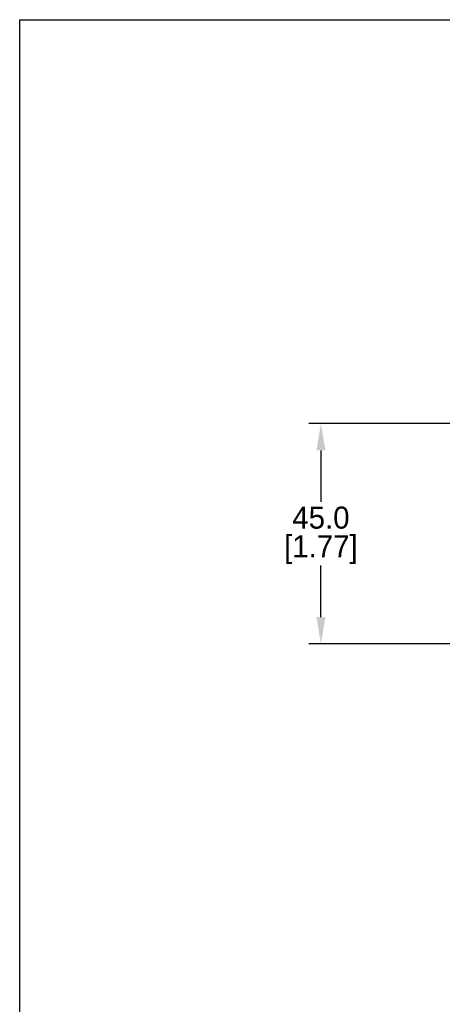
# Model space of a CAD drawing. Header units: inches. Extents: x -6 to 553, y 0 to 432.
# Tile 2 of 5: x -6 to 80, y 231 to 432. Entities that reach past the tile are written whole.
import ezdxf

# ---------------------------------------------------------------- set-up
doc = ezdxf.new("R2010")
doc.units = ezdxf.units.IN
doc.header["$LTSCALE"] = 10
doc.header["$MEASUREMENT"] = 0
doc.layers.add('DIM', color=140, linetype='Continuous')
doc.dimstyles.get("Standard").update_dxf_attribs({"dimtxt": 4.5, "dimasz": 5.5, "dimexe": 2.5, "dimexo": 3.5, "dimgap": 1, "dimtad": 0, "dimtih": 1, "dimtoh": 1, "dimdec": 1, "dimzin": 0, "dimdsep": 46, "dimtxsty": 'Standard', "dimcen": 0, "dimadec": 0, "dimazin": 0, "dimtfac": 1, "dimtdec": 1, "dimtofl": 0, "dimtmove": 0, "dimatfit": 3, "dimfxl": 0, "dimtolj": 1, "dimtzin": 0, "dimarcsym": 0})

# ---------------------------------------------------------------- blocks, each defined once
blk = doc.blocks.new('*D6')
at = {"layer": 'Defpoints', "color": 0}
for p in [(87.75, 349.58), (55.29, 304.57), (87.75, 304.57)]:
    blk.add_point(p, dxfattribs=at)
at = {"layer": 'DIM', "color": 0, "lineweight": -2}
for p, q in [((84.25, 349.58), (52.79, 349.58)), ((55.29, 344.08), (55.29, 333.58)), ((55.29, 310.07), (55.29, 320.58)), ((84.25, 304.57), (52.79, 304.57))]:
    blk.add_line(p, q, dxfattribs=at)
at = {"layer": 'DIM', "color": 0}
for points in [[(54.38, 344.08), (56.21, 344.08), (55.29, 349.58)], [(54.38, 310.07), (56.21, 310.07), (55.29, 304.57)]]:
    blk.add_solid(points, dxfattribs=at)
at = {"layer": 'DIM', "color": 0, "char_height": 4.5, "attachment_point": 5}
for s, insert in [('\\A1;45.0', (55.29, 330.33)), ('\\A1;[1.77]', (55.29, 323.83))]:
    blk.add_mtext(s, dxfattribs=dict(at, insert=insert))

msp = doc.modelspace()

# ---------------------------------------------------------------- linework, layer by layer
at = {"layer": 'Defpoints'}
msp.add_lwpolyline([(552.75, 0), (-6.25, 0), (-6.25, 432), (552.75, 432)], close=True, dxfattribs=at)

# ---------------------------------------------------------------- dimensions: what is measured, and where the dimension line sits
at = {"layer": 'DIM'}
dim = msp.add_linear_dim(base=(55.29, 304.57), p1=(87.75, 349.58), p2=(87.75, 304.57), angle=90, dimstyle='Standard', override={"dimpost": '\\X'}, dxfattribs=at)
dim.commit()
dim.dimension.update_dxf_attribs({"geometry": '*D6', "text_midpoint": (55.29, 327.08)})

doc.saveas('drawing.dxf')
